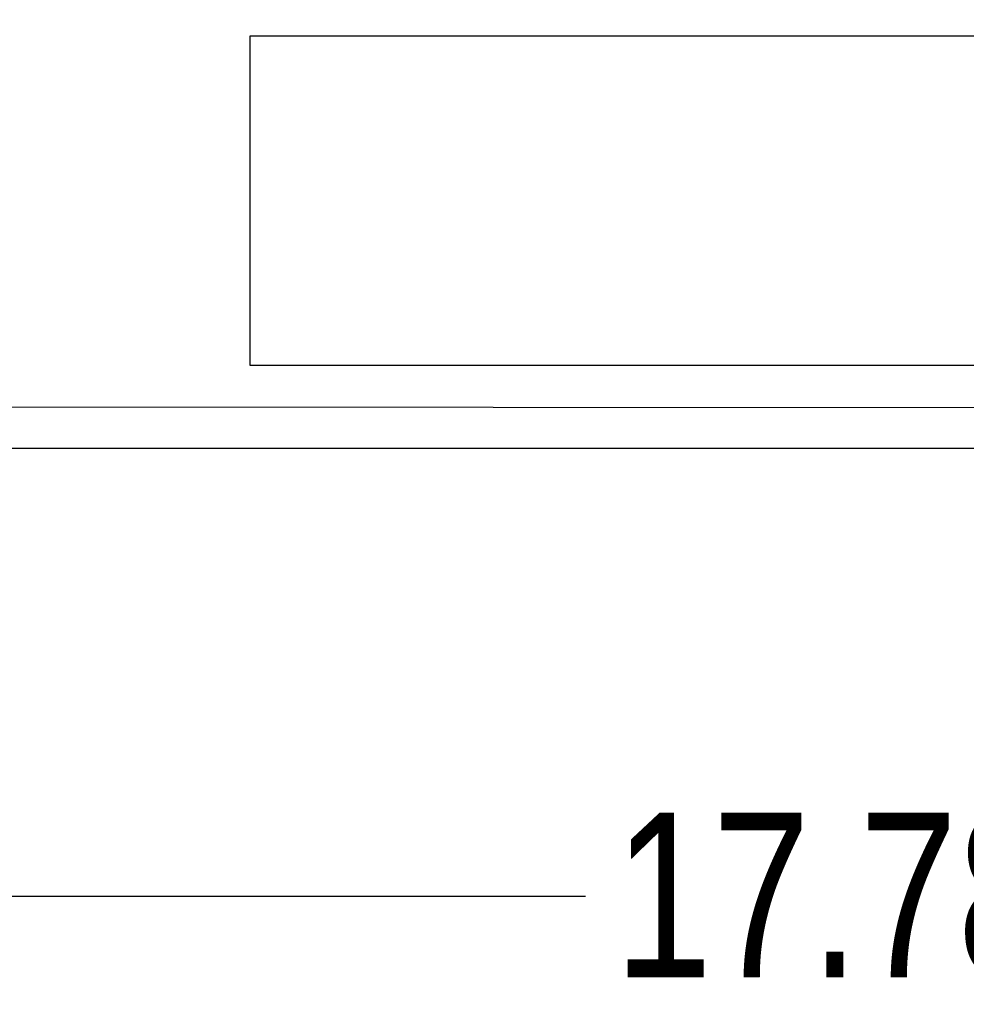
# Model space of a CAD drawing. Header units: inches. Extents: x -16 to 86, y -28 to 28.
# Tile 6 of 39: x 61.61 to 67.36, y -28.21 to -22.23. Entities that reach past the tile are written whole.
import ezdxf

# ---------------------------------------------------------------- set-up
doc = ezdxf.new("R2010")
doc.units = ezdxf.units.IN
doc.header["$LTSCALE"] = 1.21
doc.header["$MEASUREMENT"] = 0
doc.header["$PDMODE"] = 3
doc.header["$PDSIZE"] = 0.3125
doc.layers.get('0').update_dxf_attribs({"linetype": 'CONTINUOUS'})
doc.layers.get('Defpoints').update_dxf_attribs({"linetype": 'CONTINUOUS'})
doc.layers.add('Dim', color=3, linetype='CONTINUOUS', lineweight=25)
doc.styles.get("Standard").update_dxf_attribs({"font": 'txt', "width": 0.8})
doc.dimstyles.get("Standard").update_dxf_attribs({"dimtxt": 0.15625, "dimasz": 0.1875, "dimexe": 0.125, "dimexo": 0.0625, "dimgap": 0.09, "dimtad": 0, "dimtih": 1, "dimtoh": 1, "dimzin": 4, "dimdsep": 46, "dimtxsty": 'STANDARD', "dimblk": '_FILLED', "dimblk1": '_FILLED', "dimblk2": '_FILLED', "dimcen": 0.09, "dimazin": 1, "dimtp": 0.01, "dimtm": 0.01, "dimtfac": 1, "dimtofl": 0, "dimtmove": 0, "dimatfit": 3, "dimldrblk": '_FILLED', "dimfxl": 1, "dimtolj": 1, "dimtzin": 4, "dimarcsym": 0})

# ---------------------------------------------------------------- blocks, each defined once
blk = doc.blocks.new('_FILLED')
at = {"color": 0, "linetype": 'ByBlock'}
blk.add_solid([(0, 0), (-1, 0.1667), (-1, -0.1667)], dxfattribs=at)
blk = doc.blocks.new('*D61')
at = {"layer": 'Defpoints', "color": 0}
for p in [(57.668, -18.3326), (75.448, -18.3326), (75.448, -27.5507)]:
    blk.add_point(p, dxfattribs=at)
at = {"layer": 'Dim', "color": 0, "lineweight": -2}
for p, q in [((57.668, -18.3638), (57.668, -27.6132)), ((75.448, -18.3638), (75.448, -27.6132)), ((58.668, -27.5507), (65.0463, -27.5507)), ((74.448, -27.5507), (68.0697, -27.5507))]:
    blk.add_line(p, q, dxfattribs=at)
at = {"layer": 'Dim', "color": 0, "lineweight": -2, "rotation": 180}
blk.add_blockref('_FILLED', (57.668, -27.5507), dxfattribs=at)
at = {"layer": 'Dim', "color": 0, "lineweight": -2}
blk.add_blockref('_FILLED', (75.448, -27.5507), dxfattribs=at)
at = {"layer": 'Dim', "color": 0, "insert": (66.558, -27.5507), "char_height": 1, "attachment_point": 5}
blk.add_mtext('\\A1;17.78', dxfattribs=at)

msp = doc.modelspace()

# ---------------------------------------------------------------- linework, layer by layer
at = {"color": 6, "linetype": 'Continuous'}
for p, q in [((63.013, -22.3326), (69.913, -22.3326)), ((63.013, -24.3326), (63.013, -22.3326)), ((69.913, -24.3326), (63.013, -24.3326))]:
    msp.add_line(p, q, dxfattribs=at)
at = {"color": 7, "linetype": 'Continuous'}
for p, q in [((73.108, -24.5944), (60.058, -24.5826)), ((60.058, -24.8326), (73.108, -24.8326))]:
    msp.add_line(p, q, dxfattribs=at)

# ---------------------------------------------------------------- dimensions: what is measured, and where the dimension line sits
at = {"layer": 'Dim'}
dim = msp.add_linear_dim(base=(75.448, -27.5507), p1=(57.668, -18.3326), p2=(75.448, -18.3326), dimstyle='STANDARD', override={"dimscale": 0.5, "dimtxt": 2, "dimasz": 2, "dimtih": 0, "dimtoh": 0, "dimzin": 0, "dimcen": 0.198, "dimadec": 0, "dimazin": 0, "dimtp": 0, "dimtm": 0, "dimtdec": 4, "dimtzin": 0}, dxfattribs=at)
dim.commit()
dim.dimension.update_dxf_attribs({"geometry": '*D61', "text_midpoint": (66.558, -27.5507)})

doc.saveas('drawing.dxf')
